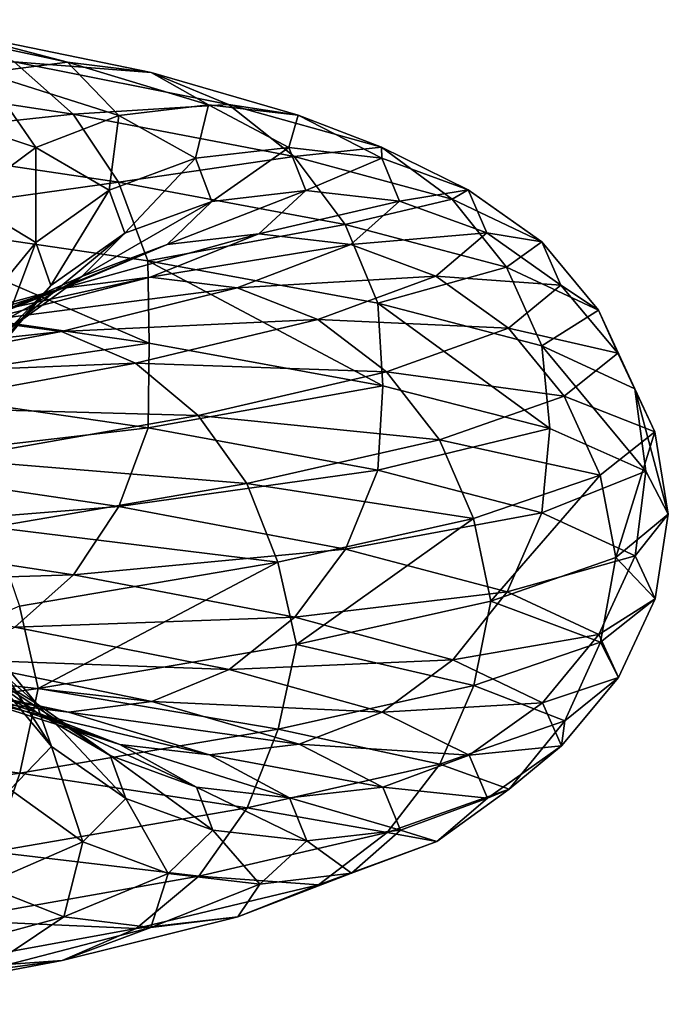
# Model space of a CAD drawing. Header units: metres. Extents: x -109 to 109, y -917 to 389.
# Tile 210 of 256: x 14 to 19, y -456 to -448. Entities that reach past the tile are written whole.
import ezdxf

# ---------------------------------------------------------------- set-up
doc = ezdxf.new("R2010")
doc.units = ezdxf.units.M
doc.layers.add('solid_24503124_XXX_01_SW0001_01', color=7, linetype='CONTINUOUS')

msp = doc.modelspace()

# ---------------------------------------------------------------- linework, layer by layer
at = {"layer": 'solid_24503124_XXX_01_SW0001_01'}
for points in [[(12.921671, -448.371399, -9.846225), (14.423363, -448.694061, -7.47637), (13.489639, -448.451385, -10.279014)], [(13.789617, -448.775635, -7.147867), (14.423363, -448.694061, -7.47637), (12.921671, -448.371399, -9.846225)], [(13.489639, -448.451385, -10.279014), (15.057338, -448.774048, -7.804992), (14.01668, -448.692963, -10.680614)], [(14.423363, -448.694061, -7.47637), (15.057338, -448.774048, -7.804992), (13.489639, -448.451385, -10.279014)], [(14.01668, -448.692963, -10.680614), (14.465055, -449.089447, -11.022273), (12.35383, -448.768372, -13.346923)], [(13.789617, -448.775635, -7.147867), (14.813636, -449.099884, -4.669183), (14.423363, -448.694061, -7.47637)], [(14.01668, -448.692963, -10.680614), (15.645628, -449.015625, -8.109933), (14.465055, -449.089447, -11.022273)], [(15.057338, -448.774048, -7.804992), (15.645628, -449.015625, -8.109933), (14.01668, -448.692963, -10.680614)], [(14.423363, -448.694061, -7.47637), (15.494444, -449.01828, -4.88377), (15.057338, -448.774048, -7.804992)], [(14.813636, -449.099884, -4.669183), (15.494444, -449.01828, -4.88377), (14.423363, -448.694061, -7.47637)], [(12.35383, -448.768372, -13.346923), (14.465055, -449.089447, -11.022273), (12.649061, -449.286133, -13.665887)], [(13.202015, -449.018829, -6.843283), (14.182399, -449.343079, -4.47022), (13.789617, -448.775635, -7.147867)], [(14.182399, -449.343079, -4.47022), (14.813636, -449.099884, -4.669183), (13.789617, -448.775635, -7.147867)], [(15.057338, -448.774048, -7.804992), (16.175499, -449.098267, -5.098435), (15.645628, -449.015625, -8.109933)], [(15.494444, -449.01828, -4.88377), (16.175499, -449.098267, -5.098435), (15.057338, -448.774048, -7.804992)], [(13.645857, -449.740967, -4.301105), (14.182399, -449.343079, -4.47022), (13.202015, -449.018829, -6.843283)], [(15.645628, -449.015625, -8.109933), (16.146112, -449.412109, -8.369359), (14.465055, -449.089447, -11.022273)], [(14.813636, -449.099884, -4.669183), (15.395757, -449.42569, -2.050801), (15.494444, -449.01828, -4.88377)], [(15.395757, -449.42569, -2.050801), (16.103317, -449.344086, -2.145052), (15.494444, -449.01828, -4.88377)], [(15.494444, -449.01828, -4.88377), (16.103317, -449.344086, -2.145052), (16.175499, -449.098267, -5.098435)], [(15.645628, -449.015625, -8.109933), (16.807476, -449.339844, -5.297631), (16.146112, -449.412109, -8.369359)], [(16.175499, -449.098267, -5.098435), (16.807476, -449.339844, -5.297631), (15.645628, -449.015625, -8.109933)], [(14.465055, -449.089447, -11.022273), (14.81074, -449.607208, -11.285683), (12.649061, -449.286133, -13.665887)], [(14.182399, -449.343079, -4.47022), (14.739714, -449.668884, -1.963413), (14.813636, -449.099884, -4.669183)], [(14.465055, -449.089447, -11.022273), (16.146112, -449.412109, -8.369359), (14.81074, -449.607208, -11.285683)], [(14.739714, -449.668884, -1.963413), (15.395757, -449.42569, -2.050801), (14.813636, -449.099884, -4.669183)], [(16.103317, -449.344086, -2.145052), (16.811134, -449.424072, -2.239338), (16.175499, -449.098267, -5.098435)], [(16.175499, -449.098267, -5.098435), (16.811134, -449.424072, -2.239338), (16.807476, -449.339844, -5.297631)], [(12.649061, -449.286133, -13.665887), (14.81074, -449.607208, -11.285683), (12.839025, -449.884735, -13.87112)], [(13.645857, -449.740967, -4.301105), (14.182088, -450.066772, -1.889134), (14.182399, -449.343079, -4.47022)], [(14.182088, -450.066772, -1.889134), (14.739714, -449.668884, -1.963413), (14.182399, -449.343079, -4.47022)], [(15.395757, -449.42569, -2.050801), (15.519695, -449.753052, 0.628278), (16.103317, -449.344086, -2.145052)], [(15.519695, -449.753052, 0.628278), (16.232952, -449.671478, 0.657152), (16.103317, -449.344086, -2.145052)], [(16.103317, -449.344086, -2.145052), (16.232952, -449.671478, 0.657152), (16.811134, -449.424072, -2.239338)], [(16.807476, -449.339844, -5.297631), (17.345125, -449.736328, -5.467095), (16.146112, -449.412109, -8.369359)], [(16.807476, -449.339844, -5.297631), (17.467947, -449.665649, -2.326828), (17.345125, -449.736328, -5.467095)], [(16.811134, -449.424072, -2.239338), (17.467947, -449.665649, -2.326828), (16.807476, -449.339844, -5.297631)], [(14.739714, -449.668884, -1.963413), (14.858371, -449.996246, 0.601506), (15.395757, -449.42569, -2.050801)], [(16.146112, -449.412109, -8.369359), (16.531971, -449.929871, -8.569369), (14.81074, -449.607208, -11.285683)], [(14.858371, -449.996246, 0.601506), (15.519695, -449.753052, 0.628278), (15.395757, -449.42569, -2.050801)], [(16.146112, -449.412109, -8.369359), (17.345125, -449.736328, -5.467095), (16.531971, -449.929871, -8.569369)], [(16.232952, -449.671478, 0.657152), (16.946468, -449.751465, 0.686037), (16.811134, -449.424072, -2.239338)], [(16.811134, -449.424072, -2.239338), (16.946468, -449.751465, 0.686037), (17.467947, -449.665649, -2.326828)], [(14.81074, -449.607208, -11.285683), (15.033168, -450.205811, -11.455172), (12.839025, -449.884735, -13.87112)], [(14.81074, -449.607208, -11.285683), (16.531971, -449.929871, -8.569369), (15.033168, -450.205811, -11.455172)], [(14.182088, -450.066772, -1.889134), (14.296257, -450.394165, 0.57875), (14.739714, -449.668884, -1.963413)], [(14.296257, -450.394165, 0.57875), (14.858371, -449.996246, 0.601506), (14.739714, -449.668884, -1.963413)], [(15.179362, -450.082031, 3.288811), (15.876978, -450.000427, 3.439958), (16.232952, -449.671478, 0.657152)], [(15.519695, -449.753052, 0.628278), (15.179362, -450.082031, 3.288811), (16.232952, -449.671478, 0.657152)], [(16.232952, -449.671478, 0.657152), (15.876978, -450.000427, 3.439958), (16.946468, -449.751465, 0.686037)], [(16.946468, -449.751465, 0.686037), (17.608566, -449.993042, 0.712841), (17.467947, -449.665649, -2.326828)], [(17.467947, -449.665649, -2.326828), (18.026724, -450.062134, -2.401261), (17.345125, -449.736328, -5.467095)], [(17.467947, -449.665649, -2.326828), (17.608566, -449.993042, 0.712841), (18.026724, -450.062134, -2.401261)], [(13.752694, -450.585541, -1.831936), (14.182088, -450.066772, -1.889134), (13.645857, -449.740967, -4.301105)], [(14.53254, -450.325226, 3.148668), (15.179362, -450.082031, 3.288811), (15.519695, -449.753052, 0.628278)], [(14.858371, -449.996246, 0.601506), (14.53254, -450.325226, 3.148668), (15.519695, -449.753052, 0.628278)], [(15.876978, -450.000427, 3.439958), (16.574846, -450.080414, 3.591161), (16.946468, -449.751465, 0.686037)], [(17.345125, -449.736328, -5.467095), (17.759638, -450.254089, -5.597748), (16.531971, -449.929871, -8.569369)], [(16.946468, -449.751465, 0.686037), (16.574846, -450.080414, 3.591161), (17.608566, -449.993042, 0.712841)], [(17.345125, -449.736328, -5.467095), (18.026724, -450.062134, -2.401261), (17.759638, -450.254089, -5.597748)], [(12.839025, -449.884735, -13.87112), (15.041885, -450.832916, -11.606283), (12.82323, -450.512115, -14.01989)], [(12.839025, -449.884735, -13.87112), (15.033168, -450.205811, -11.455172), (15.041885, -450.832916, -11.606283)], [(16.531971, -449.929871, -8.569369), (16.780247, -450.528473, -8.698065), (15.033168, -450.205811, -11.455172)], [(16.531971, -449.929871, -8.569369), (17.759638, -450.254089, -5.597748), (16.780247, -450.528473, -8.698065)], [(13.982753, -450.723114, 3.029549), (14.53254, -450.325226, 3.148668), (14.858371, -449.996246, 0.601506)], [(14.296257, -450.394165, 0.57875), (13.982753, -450.723114, 3.029549), (14.858371, -449.996246, 0.601506)], [(14.388158, -450.412567, 5.851553), (15.049412, -450.330963, 6.12048), (15.876978, -450.000427, 3.439958)], [(15.179362, -450.082031, 3.288811), (14.388158, -450.412567, 5.851553), (15.876978, -450.000427, 3.439958)], [(15.876978, -450.000427, 3.439958), (15.049412, -450.330963, 6.12048), (16.574846, -450.080414, 3.591161)], [(16.574846, -450.080414, 3.591161), (17.222425, -450.321991, 3.731467), (17.608566, -449.993042, 0.712841)], [(17.608566, -449.993042, 0.712841), (17.222425, -450.321991, 3.731467), (18.171843, -450.389526, 0.735644)], [(17.608566, -449.993042, 0.712841), (18.171843, -450.389526, 0.735644), (18.026724, -450.062134, -2.401261)], [(13.752694, -450.585541, -1.831936), (13.863406, -450.912933, 0.561227), (14.182088, -450.066772, -1.889134)], [(13.775051, -450.655762, 5.602207), (14.388158, -450.412567, 5.851553), (15.179362, -450.082031, 3.288811)], [(14.53254, -450.325226, 3.148668), (13.775051, -450.655762, 5.602207), (15.179362, -450.082031, 3.288811)], [(13.863406, -450.912933, 0.561227), (14.296257, -450.394165, 0.57875), (14.182088, -450.066772, -1.889134)], [(15.049412, -450.330963, 6.12048), (15.710905, -450.41095, 6.389504), (16.574846, -450.080414, 3.591161)], [(16.574846, -450.080414, 3.591161), (15.710905, -450.41095, 6.389504), (17.222425, -450.321991, 3.731467)], [(18.026724, -450.062134, -2.401261), (18.457525, -450.579895, -2.458646), (17.759638, -450.254089, -5.597748)], [(18.026724, -450.062134, -2.401261), (18.171843, -450.389526, 0.735644), (18.457525, -450.579895, -2.458646)], [(15.033168, -450.205811, -11.455172), (16.817799, -451.156158, -8.839574), (15.041885, -450.832916, -11.606283)], [(15.033168, -450.205811, -11.455172), (16.780247, -450.528473, -8.698065), (16.817799, -451.156158, -8.839574)], [(17.759638, -450.254089, -5.597748), (18.026352, -450.852692, -5.681815), (16.780247, -450.528473, -8.698065)], [(17.759638, -450.254089, -5.597748), (18.457525, -450.579895, -2.458646), (18.026352, -450.852692, -5.681815)], [(13.166178, -450.74469, 8.239056), (13.771272, -450.663086, 8.617708), (15.049412, -450.330963, 6.12048)], [(14.388158, -450.412567, 5.851553), (13.166178, -450.74469, 8.239056), (15.049412, -450.330963, 6.12048)], [(13.25392, -451.05365, 5.390267), (13.775051, -450.655762, 5.602207), (14.53254, -450.325226, 3.148668)], [(13.982753, -450.723114, 3.029549), (13.25392, -451.05365, 5.390267), (14.53254, -450.325226, 3.148668)], [(15.049412, -450.330963, 6.12048), (13.771272, -450.663086, 8.617708), (15.710905, -450.41095, 6.389504)], [(15.710905, -450.41095, 6.389504), (16.32473, -450.652527, 6.639142), (17.222425, -450.321991, 3.731467)], [(17.222425, -450.321991, 3.731467), (16.32473, -450.652527, 6.639142), (17.77335, -450.718475, 3.850832)], [(17.222425, -450.321991, 3.731467), (17.77335, -450.718475, 3.850832), (18.171843, -450.389526, 0.735644)], [(13.559394, -451.241882, 2.937823), (13.982753, -450.723114, 3.029549), (14.296257, -450.394165, 0.57875)], [(13.863406, -450.912933, 0.561227), (13.559394, -451.241882, 2.937823), (14.296257, -450.394165, 0.57875)], [(18.171843, -450.389526, 0.735644), (17.77335, -450.718475, 3.850832), (18.606112, -450.907288, 0.753224)], [(18.171843, -450.389526, 0.735644), (18.606112, -450.907288, 0.753224), (18.457525, -450.579895, -2.458646)], [(12.605142, -450.987885, 7.887974), (13.166178, -450.74469, 8.239056), (14.388158, -450.412567, 5.851553)], [(13.775051, -450.655762, 5.602207), (12.605142, -450.987885, 7.887974), (14.388158, -450.412567, 5.851553)], [(13.771272, -450.663086, 8.617708), (14.376584, -450.743073, 8.996497), (15.710905, -450.41095, 6.389504)], [(15.710905, -450.41095, 6.389504), (14.376584, -450.743073, 8.996497), (16.32473, -450.652527, 6.639142)], [(12.82323, -450.512115, -14.01989), (15.041885, -450.832916, -11.606283), (12.840332, -451.155182, -13.872533)], [(16.780247, -450.528473, -8.698065), (18.087347, -451.480164, -5.81617), (16.817799, -451.156158, -8.839574)], [(16.780247, -450.528473, -8.698065), (18.026352, -450.852692, -5.681815), (18.087347, -451.480164, -5.81617)], [(18.457525, -450.579895, -2.458646), (18.73472, -451.178497, -2.49557), (18.026352, -450.852692, -5.681815)], [(18.457525, -450.579895, -2.458646), (18.606112, -450.907288, 0.753224), (18.73472, -451.178497, -2.49557)], [(13.771272, -450.663086, 8.617708), (12.083843, -450.996765, 10.859029), (14.376584, -450.743073, 8.996497)], [(14.376584, -450.743073, 8.996497), (14.938277, -450.98465, 9.34799), (16.32473, -450.652527, 6.639142)], [(16.32473, -450.652527, 6.639142), (14.938277, -450.98465, 9.34799), (16.846937, -451.049011, 6.85152)], [(16.32473, -450.652527, 6.639142), (16.846937, -451.049011, 6.85152), (17.77335, -450.718475, 3.850832)], [(12.083843, -450.996765, 10.859029), (12.614985, -451.076782, 11.336335), (14.376584, -450.743073, 8.996497)], [(14.376584, -450.743073, 8.996497), (12.614985, -451.076782, 11.336335), (14.938277, -450.98465, 9.34799)], [(17.77335, -450.718475, 3.850832), (16.846937, -451.049011, 6.85152), (18.198095, -451.236237, 3.942859)], [(17.77335, -450.718475, 3.850832), (18.198095, -451.236237, 3.942859), (18.606112, -450.907288, 0.753224)], [(15.041885, -450.832916, -11.606283), (15.034698, -451.476257, -11.456338), (12.840332, -451.155182, -13.872533)], [(15.041885, -450.832916, -11.606283), (16.817799, -451.156158, -8.839574), (15.034698, -451.476257, -11.456338)], [(18.026352, -450.852692, -5.681815), (18.818892, -451.806702, -2.609757), (18.087347, -451.480164, -5.81617)], [(18.026352, -450.852692, -5.681815), (18.73472, -451.178497, -2.49557), (18.818892, -451.806702, -2.609757)], [(18.606112, -450.907288, 0.753224), (18.198095, -451.236237, 3.942859), (18.885538, -451.50589, 0.764536)], [(18.606112, -450.907288, 0.753224), (18.885538, -451.50589, 0.764536), (18.73472, -451.178497, -2.49557)], [(12.614985, -451.076782, 11.336335), (13.107853, -451.318359, 11.779245), (14.938277, -450.98465, 9.34799)], [(14.938277, -450.98465, 9.34799), (13.107853, -451.318359, 11.779245), (15.416134, -451.381134, 9.64702)], [(14.938277, -450.98465, 9.34799), (15.416134, -451.381134, 9.64702), (16.846937, -451.049011, 6.85152)], [(16.846937, -451.049011, 6.85152), (15.416134, -451.381134, 9.64702), (17.249544, -451.566772, 7.015257)], [(16.846937, -451.049011, 6.85152), (17.249544, -451.566772, 7.015257), (18.198095, -451.236237, 3.942859)], [(12.840332, -451.155182, -13.872533), (15.034698, -451.476257, -11.456338), (12.651509, -451.754395, -13.66853)], [(16.817799, -451.156158, -8.839574), (16.781956, -451.79892, -8.69895), (15.034698, -451.476257, -11.456338)], [(16.817799, -451.156158, -8.839574), (18.087347, -451.480164, -5.81617), (16.781956, -451.79892, -8.69895)], [(18.73472, -451.178497, -2.49557), (18.988327, -452.133606, 0.662256), (18.818892, -451.806702, -2.609757)], [(18.73472, -451.178497, -2.49557), (18.885538, -451.50589, 0.764536), (18.988327, -452.133606, 0.662256)], [(18.198095, -451.236237, 3.942859), (17.249544, -451.566772, 7.015257), (18.471395, -451.834839, 4.002073)], [(18.198095, -451.236237, 3.942859), (18.471395, -451.834839, 4.002073), (18.885538, -451.50589, 0.764536)], [(13.107853, -451.318359, 11.779245), (13.527156, -451.714844, 12.156049), (15.416134, -451.381134, 9.64702)], [(15.416134, -451.381134, 9.64702), (13.527156, -451.714844, 12.156049), (15.784548, -451.898895, 9.877564)], [(15.416134, -451.381134, 9.64702), (15.784548, -451.898895, 9.877564), (17.249544, -451.566772, 7.015257)], [(15.034698, -451.476257, -11.456338), (14.813606, -452.07547, -11.287867), (12.651509, -451.754395, -13.66853)], [(15.034698, -451.476257, -11.456338), (16.781956, -451.79892, -8.69895), (14.813606, -452.07547, -11.287867)], [(18.087347, -451.480164, -5.81617), (18.028187, -452.123138, -5.682393), (16.781956, -451.79892, -8.69895)], [(18.087347, -451.480164, -5.81617), (18.818892, -451.806702, -2.609757), (18.028187, -452.123138, -5.682393)], [(18.885538, -451.50589, 0.764536), (18.471395, -451.834839, 4.002073), (18.589075, -452.463074, 3.924302)], [(18.885538, -451.50589, 0.764536), (18.589075, -452.463074, 3.924302), (18.988327, -452.133606, 0.662256)], [(17.249544, -451.566772, 7.015257), (15.784548, -451.898895, 9.877564), (17.508598, -452.165375, 7.120612)], [(17.249544, -451.566772, 7.015257), (17.508598, -452.165375, 7.120612), (18.471395, -451.834839, 4.002073)], [(12.651509, -451.754395, -13.66853), (14.813606, -452.07547, -11.287867), (12.357243, -452.273163, -13.350609)], [(13.527156, -451.714844, 12.156049), (13.850427, -452.232605, 12.446553), (15.784548, -451.898895, 9.877564)], [(16.781956, -451.79892, -8.69895), (16.53517, -452.398102, -8.571028), (14.813606, -452.07547, -11.287867)], [(16.781956, -451.79892, -8.69895), (18.028187, -452.123138, -5.682393), (16.53517, -452.398102, -8.571028)], [(18.818892, -451.806702, -2.609757), (18.736628, -452.448944, -2.495824), (18.028187, -452.123138, -5.682393)], [(18.818892, -451.806702, -2.609757), (18.988327, -452.133606, 0.662256), (18.736628, -452.448944, -2.495824)], [(15.784548, -451.898895, 9.877564), (13.850427, -452.232605, 12.446553), (16.021599, -452.497498, 10.025906)], [(15.784548, -451.898895, 9.877564), (16.021599, -452.497498, 10.025906), (17.508598, -452.165375, 7.120612)], [(18.471395, -451.834839, 4.002073), (17.508598, -452.165375, 7.120612), (17.638447, -452.793396, 7.062902)], [(18.471395, -451.834839, 4.002073), (17.638447, -452.793396, 7.062902), (18.589075, -452.463074, 3.924302)], [(14.813606, -452.07547, -11.287867), (14.469051, -452.594238, -11.025318), (12.357243, -452.273163, -13.350609)], [(14.813606, -452.07547, -11.287867), (16.53517, -452.398102, -8.571028), (14.469051, -452.594238, -11.025318)], [(18.028187, -452.123138, -5.682393), (17.763073, -452.722351, -5.598831), (16.53517, -452.398102, -8.571028)], [(18.028187, -452.123138, -5.682393), (18.736628, -452.448944, -2.495824), (17.763073, -452.722351, -5.598831)], [(17.508598, -452.165375, 7.120612), (16.021599, -452.497498, 10.025906), (16.162491, -453.124878, 9.986514)], [(17.508598, -452.165375, 7.120612), (16.162491, -453.124878, 9.986514), (17.638447, -452.793396, 7.062902)], [(18.988327, -452.133606, 0.662256), (18.589075, -452.463074, 3.924302), (18.887461, -452.776337, 0.764614)], [(18.988327, -452.133606, 0.662256), (18.887461, -452.776337, 0.764614), (18.736628, -452.448944, -2.495824)], [(12.357243, -452.273163, -13.350609), (14.469051, -452.594238, -11.025318), (11.975099, -452.671051, -12.937745)], [(13.850427, -452.232605, 12.446553), (14.058433, -452.831207, 12.633475), (16.021599, -452.497498, 10.025906)], [(16.53517, -452.398102, -8.571028), (16.150572, -452.91687, -8.371671), (14.469051, -452.594238, -11.025318)], [(16.53517, -452.398102, -8.571028), (17.763073, -452.722351, -5.598831), (16.150572, -452.91687, -8.371671)], [(16.021599, -452.497498, 10.025906), (14.058433, -452.831207, 12.633475), (14.198197, -453.459412, 12.625343)], [(16.021599, -452.497498, 10.025906), (14.198197, -453.459412, 12.625343), (16.162491, -453.124878, 9.986514)], [(18.589075, -452.463074, 3.924302), (17.638447, -452.793396, 7.062902), (18.473276, -453.105286, 4.002481)], [(18.736628, -452.448944, -2.495824), (18.461096, -453.048157, -2.459122), (17.763073, -452.722351, -5.598831)], [(18.736628, -452.448944, -2.495824), (18.887461, -452.776337, 0.764614), (18.461096, -453.048157, -2.459122)], [(18.589075, -452.463074, 3.924302), (18.473276, -453.105286, 4.002481), (18.887461, -452.776337, 0.764614)], [(14.469051, -452.594238, -11.025318), (14.0216, -452.992126, -10.684363), (11.975099, -452.671051, -12.937745)], [(14.469051, -452.594238, -11.025318), (16.150572, -452.91687, -8.371671), (14.0216, -452.992126, -10.684363)], [(14.187068, -453.571564, -1.889797), (13.756266, -453.053802, -1.832412), (13.236135, -452.727997, -4.171963)], [(13.650648, -453.245758, -4.302615), (14.187068, -453.571564, -1.889797), (13.236135, -452.727997, -4.171963)], [(17.763073, -452.722351, -5.598831), (17.349916, -453.241119, -5.468606), (16.150572, -452.91687, -8.371671)], [(17.763073, -452.722351, -5.598831), (18.461096, -453.048157, -2.459122), (17.349916, -453.241119, -5.468606)], [(17.638447, -452.793396, 7.062902), (16.162491, -453.124878, 9.986514), (17.51038, -453.435822, 7.121337)], [(17.638447, -452.793396, 7.062902), (17.51038, -453.435822, 7.121337), (18.473276, -453.105286, 4.002481)], [(18.887461, -452.776337, 0.764614), (18.609713, -453.375519, 0.75337), (18.461096, -453.048157, -2.459122)], [(18.887461, -452.776337, 0.764614), (18.473276, -453.105286, 4.002481), (18.609713, -453.375519, 0.75337)], [(14.058433, -452.831207, 12.633475), (11.816292, -453.794403, 14.877624), (14.198197, -453.459412, 12.625343)], [(14.188297, -453.642242, -4.472079), (13.650648, -453.245758, -4.302615), (12.707023, -452.921509, -6.586703)], [(13.207506, -453.318024, -6.846129), (14.188297, -453.642242, -4.472079), (12.707023, -452.921509, -6.586703)], [(16.150572, -452.91687, -8.371671), (15.651119, -453.314789, -8.11278), (14.0216, -452.992126, -10.684363)], [(16.150572, -452.91687, -8.371671), (17.349916, -453.241119, -5.468606), (15.651119, -453.314789, -8.11278)], [(14.0216, -452.992126, -10.684363), (15.651119, -453.314789, -8.11278), (13.495175, -453.235321, -10.283232)], [(14.301276, -453.898926, 0.578953), (13.867006, -453.381165, 0.561373), (13.756266, -453.053802, -1.832412)], [(14.187068, -453.571564, -1.889797), (14.301276, -453.898926, 0.578953), (13.756266, -453.053802, -1.832412)], [(18.461096, -453.048157, -2.459122), (18.031702, -453.566925, -2.401924), (17.349916, -453.241119, -5.468606)], [(18.461096, -453.048157, -2.459122), (18.609713, -453.375519, 0.75337), (18.031702, -453.566925, -2.401924)], [(16.162491, -453.124878, 9.986514), (14.198197, -453.459412, 12.625343), (16.023232, -453.767944, 10.026927)], [(16.162491, -453.124878, 9.986514), (16.023232, -453.767944, 10.026927), (17.51038, -453.435822, 7.121337)], [(18.473276, -453.105286, 4.002481), (17.51038, -453.435822, 7.121337), (18.201616, -453.704498, 3.943622)], [(18.473276, -453.105286, 4.002481), (18.201616, -453.704498, 3.943622), (18.609713, -453.375519, 0.75337)], [(14.429771, -453.639587, -7.479692), (13.795796, -453.559601, -7.15107), (12.359444, -453.236938, -9.417811)], [(12.927412, -453.316925, -9.8506), (14.429771, -453.639587, -7.479692), (12.359444, -453.236938, -9.417811)], [(13.495175, -453.235321, -10.283232), (15.063518, -453.557983, -7.808195), (12.927412, -453.316925, -9.8506)], [(15.651119, -453.314789, -8.11278), (15.063518, -453.557983, -7.808195), (13.495175, -453.235321, -10.283232)], [(14.745845, -453.968048, -1.964229), (14.187068, -453.571564, -1.889797), (13.650648, -453.245758, -4.302615)], [(14.188297, -453.642242, -4.472079), (14.745845, -453.968048, -1.964229), (13.650648, -453.245758, -4.302615)], [(17.349916, -453.241119, -5.468606), (16.813374, -453.639008, -5.29949), (15.651119, -453.314789, -8.11278)], [(17.349916, -453.241119, -5.468606), (18.031702, -453.566925, -2.401924), (16.813374, -453.639008, -5.29949)], [(15.063518, -453.557983, -7.808195), (14.429771, -453.639587, -7.479692), (12.927412, -453.316925, -9.8506)], [(14.820274, -453.88382, -4.671275), (14.188297, -453.642242, -4.472079), (13.207506, -453.318024, -6.846129)], [(13.795796, -453.559601, -7.15107), (14.820274, -453.88382, -4.671275), (13.207506, -453.318024, -6.846129)], [(15.651119, -453.314789, -8.11278), (16.813374, -453.639008, -5.29949), (15.063518, -453.557983, -7.808195)], [(14.301276, -453.898926, 0.578953), (13.987661, -454.227905, 3.030613), (13.867006, -453.381165, 0.561373)], [(18.609713, -453.375519, 0.75337), (18.176861, -453.894287, 0.735847), (18.031702, -453.566925, -2.401924)], [(18.609713, -453.375519, 0.75337), (18.201616, -453.704498, 3.943622), (18.176861, -453.894287, 0.735847)], [(14.198197, -453.459412, 12.625343), (11.816292, -453.794403, 14.877624), (14.059864, -454.101654, 12.634762)], [(14.198197, -453.459412, 12.625343), (14.059864, -454.101654, 12.634762), (16.023232, -453.767944, 10.026927)], [(17.51038, -453.435822, 7.121337), (16.023232, -453.767944, 10.026927), (17.252882, -454.035034, 7.016614)], [(17.51038, -453.435822, 7.121337), (17.252882, -454.035034, 7.016614), (18.201616, -453.704498, 3.943622)], [(15.501328, -453.963806, -4.88594), (14.820274, -453.88382, -4.671275), (13.795796, -453.559601, -7.15107)], [(14.429771, -453.639587, -7.479692), (15.501328, -453.963806, -4.88594), (13.795796, -453.559601, -7.15107)], [(14.864552, -454.29541, 0.601756), (14.301276, -453.898926, 0.578953), (14.187068, -453.571564, -1.889797)], [(14.745845, -453.968048, -1.964229), (14.864552, -454.29541, 0.601756), (14.187068, -453.571564, -1.889797)], [(15.063518, -453.557983, -7.808195), (16.182137, -453.882202, -5.100527), (14.429771, -453.639587, -7.479692)], [(16.813374, -453.639008, -5.29949), (16.182137, -453.882202, -5.100527), (15.063518, -453.557983, -7.808195)], [(18.031702, -453.566925, -2.401924), (17.474077, -453.964813, -2.327645), (16.813374, -453.639008, -5.29949)], [(18.031702, -453.566925, -2.401924), (18.176861, -453.894287, 0.735847), (17.474077, -453.964813, -2.327645)], [(15.402656, -454.209625, -2.05172), (14.745845, -453.968048, -1.964229), (14.188297, -453.642242, -4.472079)], [(14.820274, -453.88382, -4.671275), (15.402656, -454.209625, -2.05172), (14.188297, -453.642242, -4.472079)], [(16.182137, -453.882202, -5.100527), (15.501328, -453.963806, -4.88594), (14.429771, -453.639587, -7.479692)], [(16.813374, -453.639008, -5.29949), (17.474077, -453.964813, -2.327645), (16.182137, -453.882202, -5.100527)], [(16.023232, -453.767944, 10.026927), (14.059864, -454.101654, 12.634762), (15.787601, -454.367157, 9.879476)], [(16.023232, -453.767944, 10.026927), (15.787601, -454.367157, 9.879476), (17.252882, -454.035034, 7.016614)], [(18.201616, -453.704498, 3.943622), (17.252882, -454.035034, 7.016614), (17.778259, -454.223267, 3.851896)], [(18.201616, -453.704498, 3.943622), (17.778259, -454.223267, 3.851896), (18.176861, -453.894287, 0.735847)], [(11.816292, -453.794403, 14.877624), (11.676404, -454.43692, 14.864579), (14.059864, -454.101654, 12.634762)], [(14.538585, -454.62439, 3.149978), (13.987661, -454.227905, 3.030613), (14.301276, -453.898926, 0.578953)], [(14.864552, -454.29541, 0.601756), (14.538585, -454.62439, 3.149978), (14.301276, -453.898926, 0.578953)], [(16.110474, -454.289612, -2.146005), (15.402656, -454.209625, -2.05172), (14.820274, -453.88382, -4.671275)], [(15.501328, -453.963806, -4.88594), (16.110474, -454.289612, -2.146005), (14.820274, -453.88382, -4.671275)], [(16.182137, -453.882202, -5.100527), (16.818033, -454.208008, -2.240257), (15.501328, -453.963806, -4.88594)], [(17.474077, -453.964813, -2.327645), (16.818033, -454.208008, -2.240257), (16.182137, -453.882202, -5.100527)], [(18.176861, -453.894287, 0.735847), (17.614746, -454.292206, 0.713091), (17.474077, -453.964813, -2.327645)], [(18.176861, -453.894287, 0.735847), (17.778259, -454.223267, 3.851896), (17.614746, -454.292206, 0.713091)], [(15.52665, -454.536987, 0.628559), (14.864552, -454.29541, 0.601756), (14.745845, -453.968048, -1.964229)], [(15.402656, -454.209625, -2.05172), (15.52665, -454.536987, 0.628559), (14.745845, -453.968048, -1.964229)], [(16.818033, -454.208008, -2.240257), (16.110474, -454.289612, -2.146005), (15.501328, -453.963806, -4.88594)], [(17.474077, -453.964813, -2.327645), (17.614746, -454.292206, 0.713091), (16.818033, -454.208008, -2.240257)], [(17.252882, -454.035034, 7.016614), (15.787601, -454.367157, 9.879476), (16.851591, -454.553802, 6.853412)], [(17.252882, -454.035034, 7.016614), (16.851591, -454.553802, 6.853412), (17.778259, -454.223267, 3.851896)], [(14.059864, -454.101654, 12.634762), (11.676404, -454.43692, 14.864579), (13.853107, -454.700836, 12.448961)], [(14.059864, -454.101654, 12.634762), (13.853107, -454.700836, 12.448961), (15.787601, -454.367157, 9.879476)], [(16.240166, -454.617004, 0.657444), (15.52665, -454.536987, 0.628559), (15.402656, -454.209625, -2.05172)], [(16.110474, -454.289612, -2.146005), (16.240166, -454.617004, 0.657444), (15.402656, -454.209625, -2.05172)], [(16.818033, -454.208008, -2.240257), (16.953423, -454.5354, 0.686319), (16.110474, -454.289612, -2.146005)], [(17.614746, -454.292206, 0.713091), (16.953423, -454.5354, 0.686319), (16.818033, -454.208008, -2.240257)], [(17.778259, -454.223267, 3.851896), (16.851591, -454.553802, 6.853412), (17.228472, -454.621155, 3.732777)], [(17.778259, -454.223267, 3.851896), (17.228472, -454.621155, 3.732777), (17.614746, -454.292206, 0.713091)], [(14.538585, -454.62439, 3.149978), (13.780781, -454.954926, 5.604537), (13.987661, -454.227905, 3.030613)], [(15.186165, -454.865967, 3.290284), (14.538585, -454.62439, 3.149978), (14.864552, -454.29541, 0.601756)], [(15.52665, -454.536987, 0.628559), (15.186165, -454.865967, 3.290284), (14.864552, -454.29541, 0.601756)], [(16.953423, -454.5354, 0.686319), (16.240166, -454.617004, 0.657444), (16.110474, -454.289612, -2.146005)], [(17.614746, -454.292206, 0.713091), (17.228472, -454.621155, 3.732777), (16.953423, -454.5354, 0.686319)], [(15.787601, -454.367157, 9.879476), (13.853107, -454.700836, 12.448961), (15.420392, -454.885925, 9.649685)], [(15.787601, -454.367157, 9.879476), (15.420392, -454.885925, 9.649685), (16.851591, -454.553802, 6.853412)], [(15.884033, -454.945953, 3.441487), (15.186165, -454.865967, 3.290284), (15.52665, -454.536987, 0.628559)], [(16.851591, -454.553802, 6.853412), (15.420392, -454.885925, 9.649685), (16.33046, -454.951691, 6.641472)], [(16.240166, -454.617004, 0.657444), (15.884033, -454.945953, 3.441487), (15.52665, -454.536987, 0.628559)], [(16.953423, -454.5354, 0.686319), (16.581648, -454.864349, 3.592635), (16.240166, -454.617004, 0.657444)], [(16.851591, -454.553802, 6.853412), (16.33046, -454.951691, 6.641472), (17.228472, -454.621155, 3.732777)], [(17.228472, -454.621155, 3.732777), (16.581648, -454.864349, 3.592635), (16.953423, -454.5354, 0.686319)], [(14.394606, -455.196503, 5.854175), (13.780781, -454.954926, 5.604537), (14.538585, -454.62439, 3.149978)], [(15.186165, -454.865967, 3.290284), (14.394606, -455.196503, 5.854175), (14.538585, -454.62439, 3.149978)], [(16.581648, -454.864349, 3.592635), (15.884033, -454.945953, 3.441487), (16.240166, -454.617004, 0.657444)], [(17.228472, -454.621155, 3.732777), (16.33046, -454.951691, 6.641472), (16.581648, -454.864349, 3.592635)], [(13.853107, -454.700836, 12.448961), (13.530892, -455.219604, 12.159406), (15.420392, -454.885925, 9.649685)], [(15.420392, -454.885925, 9.649685), (13.530892, -455.219604, 12.159406), (14.943521, -455.283813, 9.351272)], [(15.056099, -455.276489, 6.123199), (14.394606, -455.196503, 5.854175), (15.186165, -454.865967, 3.290284)], [(15.420392, -454.885925, 9.649685), (14.943521, -455.283813, 9.351272), (16.33046, -454.951691, 6.641472)], [(15.884033, -454.945953, 3.441487), (15.056099, -455.276489, 6.123199), (15.186165, -454.865967, 3.290284)], [(16.581648, -454.864349, 3.592635), (15.717352, -455.194885, 6.392126), (15.884033, -454.945953, 3.441487)], [(16.33046, -454.951691, 6.641472), (15.717352, -455.194885, 6.392126), (16.581648, -454.864349, 3.592635)], [(14.394606, -455.196503, 5.854175), (13.172078, -455.528625, 8.242748), (13.780781, -454.954926, 5.604537)], [(16.33046, -454.951691, 6.641472), (14.943521, -455.283813, 9.351272), (15.717352, -455.194885, 6.392126)], [(15.717352, -455.194885, 6.392126), (15.056099, -455.276489, 6.123199), (15.884033, -454.945953, 3.441487)], [(13.77739, -455.608612, 8.621537), (13.172078, -455.528625, 8.242748), (14.394606, -455.196503, 5.854175)], [(15.056099, -455.276489, 6.123199), (13.77739, -455.608612, 8.621537), (14.394606, -455.196503, 5.854175)], [(15.717352, -455.194885, 6.392126), (14.382484, -455.527008, 9.000189), (15.056099, -455.276489, 6.123199)], [(14.943521, -455.283813, 9.351272), (14.382484, -455.527008, 9.000189), (15.717352, -455.194885, 6.392126)], [(13.530892, -455.219604, 12.159406), (13.112453, -455.617523, 11.78338), (14.943521, -455.283813, 9.351272)], [(14.943521, -455.283813, 9.351272), (13.112453, -455.617523, 11.78338), (14.382484, -455.527008, 9.000189)], [(14.382484, -455.527008, 9.000189), (13.77739, -455.608612, 8.621537), (15.056099, -455.276489, 6.123199)], [(14.382484, -455.527008, 9.000189), (12.620162, -455.860718, 11.340987), (13.77739, -455.608612, 8.621537)], [(13.112453, -455.617523, 11.78338), (12.620162, -455.860718, 11.340987), (14.382484, -455.527008, 9.000189)]]:
    msp.add_3dface(points, dxfattribs=at)

doc.saveas('drawing.dxf')
